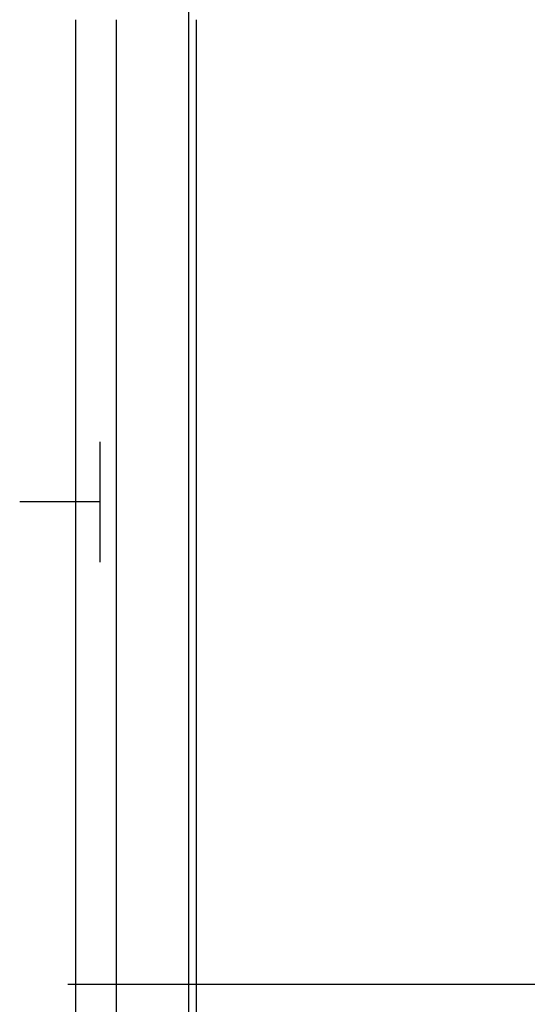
# Model space of a CAD drawing. Header units: millimetres. Extents: x 2502971067 to 2502991033, y 5626762590 to 5626807088.
# Tile 80 of 109: x 2502971240 to 2502971871, y 5626801185 to 5626802410. Entities that reach past the tile are written whole.
import ezdxf

# ---------------------------------------------------------------- set-up
doc = ezdxf.new("R2010")
doc.units = ezdxf.units.MM
doc.layers.add('A_Geländer', color=2, linetype='Continuous')
doc.layers.add('A_Raster', color=253, linetype='Continuous')

msp = doc.modelspace()

# ---------------------------------------------------------------- linework, layer by layer
at = {"layer": 'A_Geländer'}
for p, q in [((2502971310, 5626801210.002), (2502971310, 5626802409.999)), ((2502971360, 5626802409.999), (2502971360, 5626801210.002)), ((2502971460, 5626801210.002), (2502971460, 5626802409.999)), ((2502971340, 5626801746.57), (2502971340, 5626801885.001)), ((2502971340, 5626801810.001), (2502971240, 5626801810.001)), ((2502971340, 5626801735), (2502971340, 5626801746.57)), ((2502971310, 5626800010.002), (2502971310, 5626801210.003)), ((2502971360, 5626801210.003), (2502971360, 5626800010.002)), ((2502971460, 5626800010.002), (2502971460, 5626801210.003))]:
    msp.add_line(p, q, dxfattribs=at)
at = {"layer": 'A_Raster'}
for p, q in [((2502971450, 5626806160), (2502971450, 5626762660)), ((2502971300, 5626801210), (2502990800, 5626801210))]:
    msp.add_line(p, q, dxfattribs=at)

doc.saveas('drawing.dxf')
